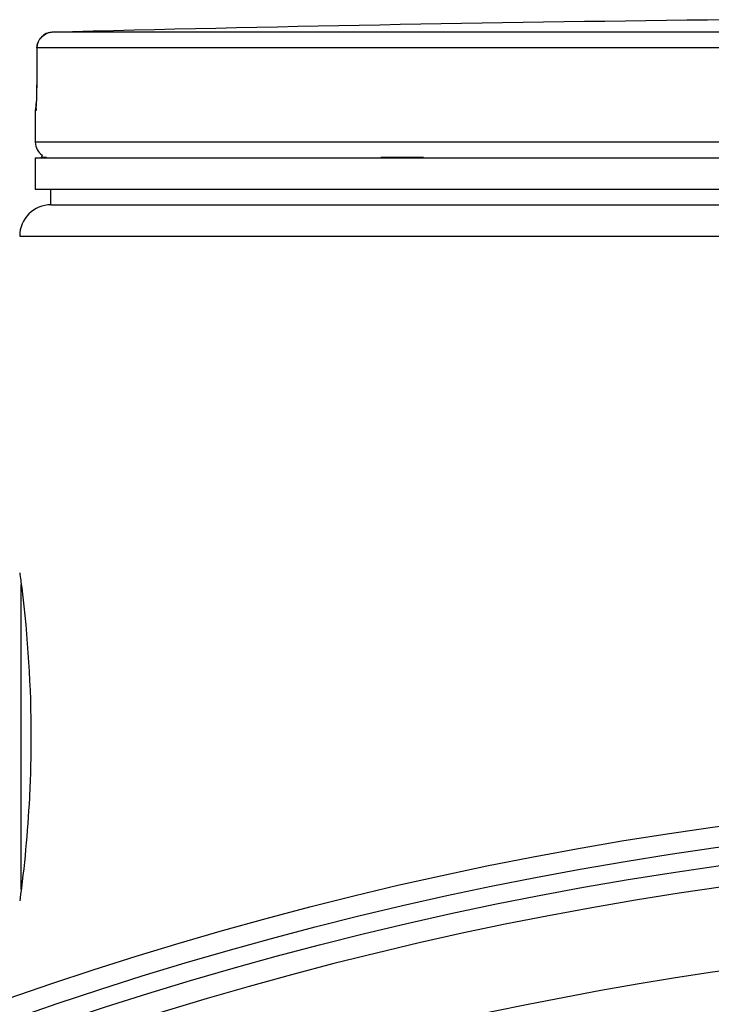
# Model space of a CAD drawing. Header units: millimetres. Extents: x 0 to 297, y 0 to 210.
# Tile 22 of 26: x 207.59 to 212.01, y 181.19 to 187.48. Entities that reach past the tile are written whole.
import ezdxf

# ---------------------------------------------------------------- set-up
doc = ezdxf.new("R2010")
doc.units = ezdxf.units.MM
doc.header["$LTSCALE"] = 16.335
doc.layers.get('0').update_dxf_attribs({"linetype": 'CONTINUOUS'})
doc.layers.add('01_GLOBAL', color=7, linetype='CONTINUOUS')

msp = doc.modelspace()

# ---------------------------------------------------------------- linework, layer by layer
at = {"color": 7, "linetype": 'Continuous'}
for p, q in [((212.1808, 187.4823), (211.9816, 187.4799)), ((207.6961, 187.3023), (207.6947, 187.0774)), ((207.694, 187.0252), (207.6937, 187.0097)), ((207.6943, 187.0415), (207.694, 187.0252)), ((207.6945, 187.0585), (207.6943, 187.0415)), ((207.6947, 187.0774), (207.6945, 187.0585)), ((207.692, 186.958), (207.6915, 186.9481)), ((207.6925, 186.9691), (207.692, 186.958)), ((207.6929, 186.9815), (207.6925, 186.9691)), ((207.6933, 186.9951), (207.6929, 186.9815)), ((207.6937, 187.0097), (207.6933, 186.9951)), ((207.686, 186.9013), (207.686, 186.6991)), ((207.6915, 186.9481), (207.6911, 186.9395)), ((207.686, 186.5991), (207.686, 186.3991)), ((207.686, 186.5991), (222.886, 186.5991)), ((207.726, 186.5991), (207.726, 186.6031)), ((207.686, 186.3991), (222.886, 186.3991)), ((207.786, 186.2991), (207.786, 186.3991)), ((207.786, 186.2991), (222.786, 186.2991))]:
    msp.add_line(p, q, dxfattribs=at)
at = {"color": 9, "linetype": 'Continuous'}
for p, q in [((214.8976, 187.4016), (207.7935, 187.4016)), ((207.6962, 187.3016), (207.6948, 187.0768)), ((207.6962, 187.3016), (207.6961, 187.3023)), ((214.8926, 187.3016), (207.6962, 187.3016)), ((207.6948, 187.0768), (207.6947, 187.0774)), ((207.6878, 186.9014), (207.6861, 186.9013)), ((222.886, 186.6991), (207.686, 186.6991)), ((207.726, 186.6031), (207.7584, 186.6031)), ((209.8935, 186.6031), (210.1666, 186.6031)), ((207.596, 181.9251), (207.596, 183.873))]:
    msp.add_line(p, q, dxfattribs=at)
at = {"color": 7, "linetype": 'Continuous'}
msp.add_lwpolyline([(207.6911, 186.9395), (207.6907, 186.9323), (207.6905, 186.9292), (207.6903, 186.9265), (207.6901, 186.9241), (207.6899, 186.9221), (207.6898, 186.9205), (207.6897, 186.9193), (207.6897, 186.9189)], dxfattribs=at)
for radius in [23.39, 23.14]:
    msp.add_circle((215.286, 159.1591), radius, dxfattribs=at)
at = {"color": 9, "linetype": 'Continuous'}
msp.add_circle((215.286, 159.1591), 23.2576, dxfattribs=at)
at = {"color": 7, "linetype": 'Continuous'}
for centre, radius, start, end in [((215.286, -101.3509), 288.8497, 90.655481, 91.486375), ((207.7961, 187.3016), 0.1, 91.48637, 179.62893), ((207.786, 186.9013), 0.1, 163.05326, 180), ((207.786, 186.6991), 0.1, 180, 235.73564), ((207.752, 186.6031), 0.026, 148.62171, 180), ((215.286, 159.1591), 23, 262.15697, 262.09551)]:
    msp.add_arc(centre, radius, start, end, dxfattribs=at)
at = {"color": 9, "linetype": 'Continuous'}
for centre, radius, start, end in [((207.7956, 187.3029), 0.0986, 111.89615, 113.75107), ((207.7961, 187.3016), 0.1001, 106.34007, 111.88872), ((207.7964, 187.3007), 0.1009, 102.40753, 106.3459), ((207.7964, 187.3009), 0.1008, 98.98398, 102.40912), ((207.7961, 187.3025), 0.0992, 91.51272, 99.00012), ((207.7879, 186.9013), 0.1, 169.25753, 179.96117), ((215.286, 159.1591), 22.4746, 70.70469, 109.29531)]:
    msp.add_arc(centre, radius, start, end, dxfattribs=at)
msp.add_open_spline([(207.6962, 187.3016), (207.6962, 187.3381), (207.7225, 187.3785), (207.7559, 187.3932)], degree=3, dxfattribs=at)
for points, knots in [([(207.6948, 187.0768), (207.6946, 187.0477), (207.694, 187.0104), (207.6928, 186.9731), (207.6925, 186.965)], [0, 0, 0, 0, 0.781563, 1, 1, 1, 1]), ([(207.6925, 186.965), (207.6918, 186.9493), (207.6849, 186.9355), (207.6934, 186.9015), (207.6878, 186.9014)], [0, 0, 0, 0, 0.737793, 1, 1, 1, 1])]:
    msp.add_open_spline(points, degree=3, knots=knots, dxfattribs=at)
at = {"color": 7, "linetype": 'Continuous'}
for points, knots in [([(207.5863, 183.9475), (207.5906, 183.9157), (207.6358, 183.5683), (207.658, 183.2173), (207.658, 182.8991)], [0, 0, 0, 0, 0.091641, 1, 1, 1, 1]), ([(207.658, 182.8991), (207.658, 182.7693), (207.649, 182.4188), (207.616, 182.0693), (207.5863, 181.8506)], [0, 0, 0, 0, 0.37009, 1, 1, 1, 1])]:
    msp.add_open_spline(points, degree=3, knots=knots, dxfattribs=at)
at = {"layer": '01_GLOBAL', "color": 7, "linetype": 'Continuous'}
msp.add_line((207.786, 186.2991), (222.786, 186.2991), dxfattribs=at)
at = {"layer": '01_GLOBAL', "color": 9, "linetype": 'Continuous'}
msp.add_line((207.586, 186.0991), (222.986, 186.0991), dxfattribs=at)
at = {"layer": '01_GLOBAL', "color": 7, "linetype": 'Continuous'}
msp.add_arc((207.786, 186.0991), 0.2, 90, 180, dxfattribs=at)

doc.saveas('drawing.dxf')
